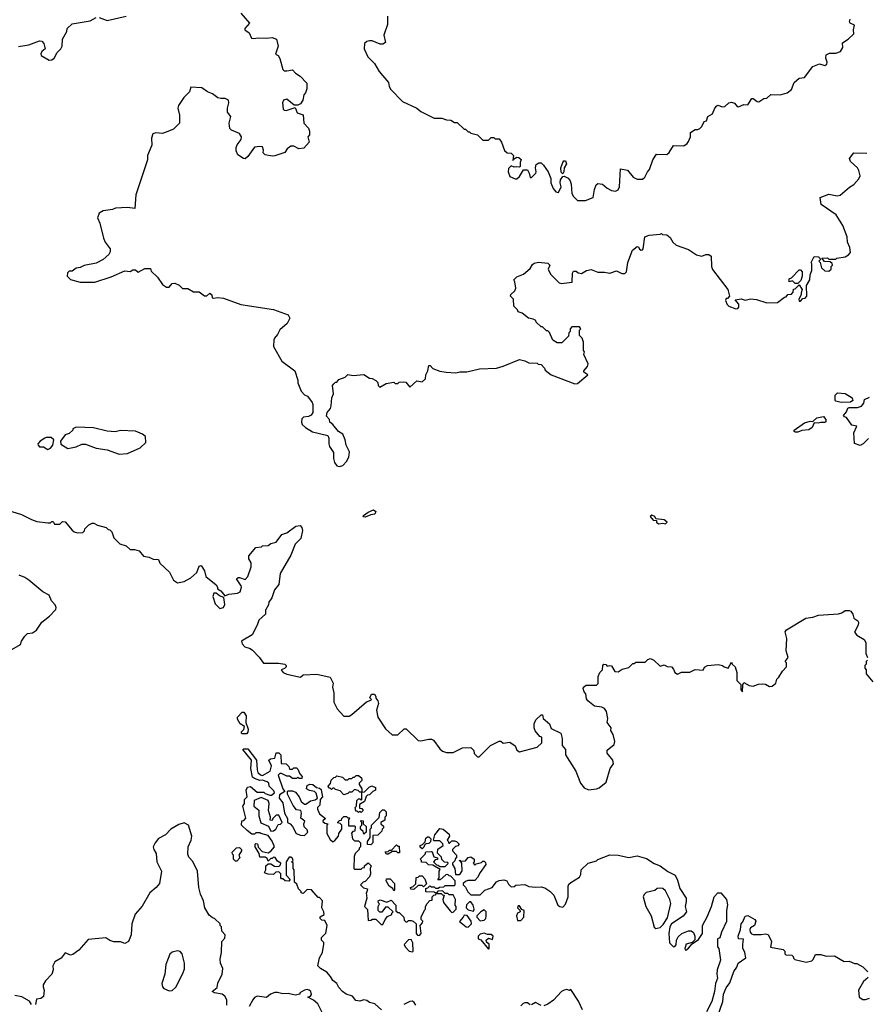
# Model space of a CAD drawing. Extents: x 2348354 to 2479840, y 460476 to 613653.
# Tile 38 of 256: x 2402138 to 2408401, y 493311 to 500590. Entities that reach past the tile are written whole.
import ezdxf

# ---------------------------------------------------------------- set-up
doc = ezdxf.new("R2010")
doc.units = 0

msp = doc.modelspace()

# ---------------------------------------------------------------- linework, layer by layer
at = {"layer": '0CON05XD'}
for points in [[(2403775, 500637.5), (2403837.5, 500565), (2403803.9, 500526.1), (2403802.5, 500515), (2403835, 500492.5), (2403853.9, 500453.9), (2403865, 500450), (2403905, 500456.2), (2403965, 500452.5), (2404005, 500457.5), (2404037.5, 500445), (2404050, 500395), (2404030, 500335), (2404050, 500325), (2404063.6, 500303.6), (2404085, 500222.5), (2404095, 500212.5), (2404115, 500212.5), (2404155, 500220), (2404177.5, 500195), (2404213, 500173), (2404261.7, 500121.7), (2404261.7, 500078.3), (2404251.7, 500048.3), (2404240, 500035), (2404232.5, 499995), (2404215, 499967.5), (2404195, 499957.5), (2404168.3, 499958.3), (2404115, 500003.3), (2404090, 499995), (2404082.5, 499975), (2404088.3, 499928.3), (2404095, 499920), (2404108.3, 499918.3), (2404175, 499940), (2404190.7, 499900.7), (2404236.1, 499886.1), (2404240, 499825), (2404275, 499787.5), (2404282.5, 499765), (2404281.7, 499738.3), (2404270, 499725), (2404280, 499685), (2404239.5, 499640.5), (2404204.1, 499634.1), (2404165, 499656.2), (2404145, 499656.2), (2404117.5, 499635), (2404100.7, 499609.3), (2404025, 499582.5), (2404005, 499580), (2403955, 499590), (2403940, 499605), (2403942.5, 499625), (2403935, 499650), (2403915, 499652.5), (2403875, 499647.5), (2403825, 499577.5), (2403805, 499562.5), (2403793, 499563), (2403751.7, 499591.7), (2403739.7, 499619.7), (2403738.6, 499645), (2403746, 499665), (2403776.2, 499705), (2403778.8, 499725), (2403765, 499747.5), (2403705, 499772.5), (2403693.3, 499785), (2403688.8, 499825), (2403698.8, 499875), (2403676.4, 499906.4), (2403676.4, 499936.4), (2403686, 499975), (2403683.3, 499995), (2403658.3, 500008.3), (2403625, 500006.7), (2403602.7, 500012.7), (2403565, 500041.2), (2403527.7, 500057.7), (2403485, 500086.2), (2403405, 500090), (2403393.6, 500056.4), (2403352.5, 500015), (2403312.5, 499955), (2403307.5, 499935), (2403320, 499885), (2403320, 499825), (2403275, 499780), (2403235, 499762.5), (2403195, 499747.5), (2403145, 499752.5), (2403123, 499747), (2403113.3, 499715), (2403116.4, 499663.6), (2403083.3, 499585), (2403082.5, 499555), (2402997.5, 499295), (2402990, 499195), (2402935, 499202.5), (2402847, 499197), (2402825, 499187.5), (2402755, 499176.7), (2402725, 499160), (2402713.3, 499125), (2402731.2, 499085), (2402758.8, 498975), (2402770, 498945), (2402807.5, 498895), (2402807.5, 498875), (2402796.7, 498855), (2402755, 498816.7), (2402705, 498791.2), (2402615, 498774), (2402585, 498758.8), (2402555, 498753.3), (2402525, 498730), (2402505, 498730), (2402491.7, 498718.3), (2402490, 498695), (2402515, 498670), (2402585, 498648.8), (2402695, 498648.8), (2402815, 498688), (2402915, 498732.5), (2402955, 498727.5), (2402975, 498740), (2402995, 498740), (2403015, 498722.5), (2403065, 498750), (2403105, 498750), (2403111.7, 498731.7), (2403156.4, 498686.4), (2403193.6, 498633.6), (2403223.6, 498613.6), (2403245, 498612.5), (2403265, 498640), (2403285, 498643.3), (2403318.3, 498628.3), (2403343, 498603), (2403381.7, 498601.7), (2403425, 498577.5), (2403465, 498577.5), (2403505, 498547.5), (2403521.7, 498548.3), (2403545, 498567.5), (2403560, 498555), (2403562.5, 498535), (2403570.7, 498530.7), (2403605, 498537.5), (2403645, 498532.5), (2403773.6, 498483.6), (2404015, 498446.7), (2404125, 498407.5), (2404137, 498383), (2404117.5, 498345), (2404062.3, 498297.7), (2404046.1, 498263.9), (2404022.5, 498235), (2404017, 498223), (2404016.7, 498175), (2404077.5, 498065), (2404172.5, 497995), (2404196.4, 497926.4), (2404196.7, 497905), (2404220, 497845), (2404245, 497817.5), (2404266, 497806), (2404300.7, 497760.7), (2404306.7, 497745), (2404307.5, 497685), (2404295, 497667.5), (2404275, 497657.5), (2404238.3, 497651.7), (2404225, 497640), (2404222.5, 497615), (2404228.3, 497598.3), (2404252.5, 497575), (2404305, 497543.3), (2404416.7, 497515), (2404426.1, 497496.1), (2404423.8, 497455), (2404428.8, 497435), (2404459.3, 497389.3), (2404458.8, 497345), (2404466.1, 497316.1), (2404485, 497292.5), (2404505, 497287.5), (2404527.5, 497295), (2404556.1, 497323.9), (2404572.5, 497355), (2404577.5, 497395), (2404552.5, 497445), (2404546.7, 497485), (2404527.5, 497525), (2404497.5, 497545), (2404455, 497597.5), (2404433.6, 497613.6), (2404430, 497635), (2404408.3, 497658.3), (2404412.5, 497685), (2404437.5, 497715), (2404442.5, 497735), (2404447.5, 497795), (2404460, 497825), (2404453.3, 497885), (2404461.7, 497898.3), (2404475, 497910), (2404485, 497910), (2404500, 497930), (2404545, 497947.5), (2404565, 497967.5), (2404605, 497960), (2404685, 497967.5), (2404725, 497940), (2404745, 497937.5), (2404773, 497923), (2404787, 497907), (2404790, 497885), (2404803, 497873), (2404848.3, 497901.7), (2404905, 497910), (2404915, 497900), (2404935, 497900), (2404945, 497910), (2404975, 497912.5), (2404995, 497910), (2405025, 497872.5), (2405075, 497920), (2405115, 497912.5), (2405140, 497935), (2405143.3, 497965), (2405157.5, 497995), (2405165, 498032.5), (2405175, 498032.5), (2405195, 498012.5), (2405245, 497991.4), (2405293.6, 497983.6)], [(2402128.3, 500391.7), (2402205, 500403.3), (2402285, 500432.5), (2402301.7, 500431.7), (2402317.5, 500415), (2402327.5, 500375), (2402302.5, 500355), (2402293.3, 500336.7), (2402297.5, 500325), (2402355, 500291.2), (2402375, 500293.8), (2402393.3, 500305), (2402415, 500347.5), (2402442.5, 500375), (2402452.5, 500395), (2402453.6, 500446.4), (2402487, 500503), (2402490, 500525), (2402525, 500560), (2402659.3, 500580.7), (2402705, 500606.7)], [(2402726.4, 500606.4), (2402785, 500583.3), (2402925, 500616.7)], [(2404858.8, 500615), (2404858.8, 500555), (2404832, 500475), (2404845, 500422.5), (2404825, 500410), (2404805, 500410), (2404745, 500432.5), (2404725, 500432.5), (2404705, 500430), (2404690, 500415), (2404687.5, 500375), (2404712.5, 500315), (2404762.5, 500265), (2404797, 500207), (2404867.5, 500125), (2404872.5, 500095), (2404883.6, 500073.6), (2404970, 499985), (2405077, 499937), (2405105, 499912.5), (2405205, 499862.5), (2405261.7, 499861.7), (2405295, 499850), (2405327, 499847), (2405355, 499830), (2405375, 499830), (2405425, 499780), (2405435, 499780), (2405455, 499760), (2405465, 499760), (2405475, 499750), (2405525, 499740), (2405565, 499700), (2405605, 499700), (2405625, 499720), (2405645, 499720), (2405655, 499710), (2405685, 499710), (2405702.5, 499685), (2405725, 499622.5), (2405745, 499606.7), (2405775, 499602.5), (2405790, 499585), (2405785, 499550), (2405790, 499560), (2405815, 499572.5), (2405831.7, 499571.7), (2405847, 499557), (2405840, 499535), (2405840, 499505), (2405835, 499500), (2405815, 499502.5), (2405795, 499500), (2405775, 499510), (2405755, 499490), (2405752.5, 499465), (2405765, 499430), (2405803, 499413), (2405817, 499413), (2405835, 499430), (2405865, 499480), (2405895, 499480), (2405907.5, 499455), (2405913.3, 499423.3), (2405925, 499422.5), (2405956.7, 499455), (2405960, 499465), (2405953.3, 499495), (2405959.3, 499520.7), (2405977.7, 499532.3), (2405995, 499531.2), (2406013.8, 499515), (2406046.7, 499465), (2406066.7, 499415), (2406066.7, 499385), (2406085, 499342.5), (2406105, 499317.5), (2406125, 499312.5), (2406142.9, 499355), (2406135.8, 499385), (2406138, 499405), (2406155, 499430), (2406165, 499433.3), (2406195, 499417.5), (2406210, 499400), (2406218.1, 499375), (2406223.1, 499305), (2406235, 499284), (2406265, 499253.3), (2406325, 499252.5), (2406380, 499275), (2406390, 499335), (2406401.7, 499368.3), (2406415, 499380), (2406450, 499375), (2406483.9, 499343.9), (2406515, 499326.7), (2406545, 499323.3), (2406565, 499332.5), (2406576.2, 499355), (2406581.7, 499488.3), (2406635, 499477.5), (2406677.5, 499425), (2406705, 499410), (2406745, 499410), (2406762.5, 499425), (2406782.5, 499465), (2406798.3, 499481.7), (2406822.5, 499555), (2406850, 499595), (2406925, 499592.5), (2406943, 499607), (2406975, 499660), (2407051.7, 499658.3), (2407076.4, 499673.6), (2407085, 499690), (2407100, 499725), (2407100, 499755), (2407135, 499777.5), (2407155, 499777.5), (2407170, 499785), (2407185, 499800), (2407201.7, 499838.3), (2407218.3, 499841.7), (2407230, 499875), (2407262.5, 499895), (2407280, 499935), (2407295, 499952.5), (2407305, 499957.5), (2407335, 499946.7), (2407355, 499947.5), (2407383.9, 499976.1), (2407405, 499981.2), (2407425, 499973.3), (2407445, 499947.5), (2407455, 499946.7), (2407495, 499963.3), (2407525, 499960), (2407555, 500006.2), (2407565, 500006.2), (2407594.3, 499984.3), (2407605, 499983.8), (2407642.3, 500007.7), (2407665, 500010), (2407695, 500037.5), (2407765, 500033.8), (2407815, 500050), (2407847.5, 500075), (2407867.5, 500125), (2407905, 500157.5), (2407945, 500162.5), (2408006.2, 500243.8), (2408055, 500262.5), (2408095, 500252.5), (2408108.3, 500261.7), (2408112.5, 500275), (2408102.5, 500305), (2408105, 500330), (2408128.3, 500341.7), (2408175, 500342.5), (2408210, 500355), (2408227.5, 500385), (2408225, 500420), (2408267.5, 500445), (2408310, 500485), (2408307.5, 500515), (2408315, 500550), (2408282.5, 500565), (2408276.7, 500575), (2408281.2, 500595)], [(2405293.6, 497983.6), (2405365, 497980.5), (2405395, 497987.5), (2405445, 497985.6), (2405540.5, 498009.5), (2405665.8, 498014.2), (2405715, 498027.5), (2405835, 498077.5), (2405875, 498067.5), (2405905, 498052.5), (2405965, 498050), (2405973, 498043), (2405995, 498040), (2406020, 498015), (2406025, 498000), (2406070, 497965), (2406245, 497897.5), (2406265, 497900), (2406340, 497965), (2406312.5, 497985), (2406312.5, 497995), (2406337.5, 498025), (2406342.5, 498045), (2406312.5, 498115), (2406317.5, 498135), (2406310, 498145), (2406310, 498205), (2406300, 498235), (2406280, 498255), (2406280, 498295), (2406290, 498305), (2406278.3, 498318.3), (2406221.7, 498318.3), (2406210, 498305), (2406210, 498285), (2406200, 498275), (2406198.3, 498251.7), (2406148.3, 498201.7), (2406115, 498200), (2406081.7, 498221.7), (2406058.3, 498278.3), (2406045, 498290), (2406035, 498290), (2406005, 498320), (2405995, 498320), (2405960, 498355), (2405956.4, 498366.4), (2405937, 498377), (2405903, 498383), (2405855, 498420), (2405825, 498430), (2405820, 498445), (2405793, 498473), (2405790, 498525), (2405770, 498545), (2405771.7, 498558.3), (2405800, 498585), (2405807.5, 498605), (2405801.7, 498651.7), (2405793, 498667), (2405815, 498690), (2405865, 498710), (2405915, 498750), (2405930.7, 498779.3), (2405945, 498790), (2405975, 498796.7), (2406045, 498790), (2406060, 498775), (2406047.5, 498745), (2406065, 498710), (2406130, 498645), (2406145, 498640), (2406225, 498650), (2406227.5, 498715), (2406235, 498730), (2406255, 498730), (2406268.3, 498718.3), (2406295, 498712.5), (2406330, 498735), (2406365, 498742.5), (2406415, 498722.5), (2406465, 498723.3), (2406505, 498716.7), (2406553, 498733), (2406593.6, 498713.6), (2406615, 498713.3), (2406627.5, 498725), (2406636, 498795), (2406672.5, 498885), (2406705, 498912.5), (2406715, 498910), (2406723.6, 498893.6), (2406735, 498886.7), (2406745, 498887.5), (2406750, 498895), (2406762.5, 498985), (2406795, 498996.7), (2406876.7, 499003.3), (2406885, 499010), (2406893, 499003), (2406925, 499000), (2406949.3, 498979.3), (2406970, 498945), (2406995, 498922.5), (2407085, 498890), (2407145, 498852.5), (2407185, 498842.5), (2407215, 498853.3), (2407235, 498853.3), (2407252.5, 498842.5), (2407256.4, 498766.4), (2407263.9, 498743.9), (2407377.5, 498595), (2407390, 498545), (2407375, 498530), (2407365, 498530), (2407360, 498515), (2407372.5, 498485), (2407385, 498472.5), (2407435, 498453.3), (2407450, 498455), (2407457.5, 498465), (2407457, 498487), (2407431.7, 498518.3), (2407475, 498527.5), (2407505, 498517.5), (2407545, 498527.5), (2407588.3, 498521.7), (2407665, 498497.5), (2407745, 498500), (2407795, 498540), (2407808.3, 498541.7), (2407821.7, 498558.3), (2407848.3, 498561.7), (2407860, 498575), (2407861.7, 498598.3), (2407875, 498600), (2407905, 498630), (2407927.5, 498595), (2407918.3, 498571.7), (2407920, 498555), (2407902.5, 498525), (2407905, 498510), (2407915, 498510), (2407931.7, 498528.3), (2407948.3, 498531.7), (2407960, 498545), (2407957.5, 498625), (2407982.3, 498667.7), (2407986, 498705), (2407997.5, 498735), (2407997.5, 498785), (2407992.5, 498795), (2408015, 498840), (2408047, 498837), (2408058.3, 498828.3), (2408060, 498815), (2408050, 498805), (2408060, 498795), (2408070, 498755), (2408095, 498732.5), (2408125, 498730), (2408140, 498745), (2408140, 498765), (2408150, 498775), (2408148.3, 498788.3), (2408135, 498800), (2408091.7, 498801.7), (2408071.7, 498828.3), (2408115, 498830), (2408125, 498820), (2408175, 498820), (2408183, 498827), (2408245, 498837.5), (2408269.3, 498850.7), (2408285, 498870), (2408280, 498905), (2408262.5, 498945), (2408260, 498985), (2408227.7, 499067.7), (2408177.7, 499147.7), (2408067.5, 499225), (2408060, 499275), (2408125, 499300), (2408185, 499288.6), (2408207.9, 499292.1), (2408277.7, 499352.3), (2408309.5, 499370.5), (2408345, 499412.5), (2408356.2, 499435), (2408345.9, 499475.9), (2408335.8, 499495.8), (2408285, 499542.5), (2408277.5, 499565), (2408310, 499605), (2408405, 499603.3)], [(2406155, 499450), (2406142.9, 499462.9), (2406142.5, 499495), (2406156.7, 499535), (2406164.3, 499545.7), (2406175, 499545.8), (2406183.8, 499525), (2406166, 499495), (2406163.3, 499465), (2406155, 499450)], [(2407895, 498640), (2407875, 498640), (2407855, 498660), (2407831.7, 498651.7), (2407830, 498675), (2407848.3, 498681.7), (2407905, 498740), (2407915, 498740), (2407927.5, 498725), (2407926.4, 498693.6), (2407917, 498663), (2407895, 498640)], [(2408215, 497761.2), (2408175, 497770), (2408170, 497775), (2408170, 497815), (2408188.3, 497831.7), (2408245, 497827.5), (2408297.5, 497795), (2408302.5, 497775), (2408285, 497763.3), (2408215, 497761.2)], [(2408417.5, 497495), (2408377.5, 497455), (2408355, 497442.5), (2408315, 497457.5), (2408310, 497535), (2408330, 497585), (2408293.6, 497593.6), (2408255, 497650), (2408240, 497655), (2408232.5, 497665), (2408255, 497690), (2408265, 497717.5), (2408275, 497722.5), (2408336.1, 497723.9), (2408366.1, 497733.9), (2408382.5, 497755), (2408387, 497783), (2408425, 497800)], [(2407875, 497540), (2407867.5, 497545), (2407867.5, 497555), (2407945, 497608.6), (2407985, 497622), (2408005, 497620), (2408035, 497646.2), (2408085, 497656.7), (2408102.5, 497635), (2408101.7, 497618.3), (2408095, 497612.5), (2408065, 497613.3), (2408045, 497606.7), (2408015, 497610), (2408000, 497575), (2407975, 497557.5), (2407925, 497552), (2407895, 497541.2), (2407875, 497540)], [(2402875, 497377.5), (2402935, 497382.5), (2403030, 497425), (2403070, 497465), (2403068.3, 497508.3), (2403047, 497527), (2402995, 497547.5), (2402885, 497552.5), (2402843.3, 497543.3), (2402785, 497547.5), (2402685, 497572.5), (2402555, 497577.5), (2402530, 497565), (2402530, 497555), (2402505, 497530), (2402475, 497520), (2402440, 497475), (2402441.7, 497451.7), (2402495, 497420), (2402555, 497432.5), (2402598.3, 497451.7), (2402625, 497452.5), (2402703, 497423), (2402785, 497410), (2402875, 497377.5)], [(2402345, 497413.3), (2402365, 497422.5), (2402382.5, 497445), (2402390, 497485), (2402371.7, 497501.7), (2402335, 497502.5), (2402323, 497497), (2402290, 497475), (2402273.3, 497455), (2402273.9, 497443.9), (2402285, 497432.5), (2402315, 497433.3), (2402345, 497413.3)], [(2402078.8, 496955), (2402152.6, 496932.6), (2402225, 496894.2), (2402265, 496880), (2402345, 496870), (2402365, 496870), (2402375, 496880), (2402385, 496880), (2402395, 496860), (2402435, 496860), (2402455, 496880), (2402475, 496877.5), (2402525, 496817.5), (2402540, 496805), (2402565, 496797.5), (2402605, 496800), (2402618.3, 496811.7), (2402620, 496825), (2402650, 496855), (2402673, 496867), (2402687, 496867), (2402713, 496853), (2402777, 496837), (2402791.7, 496821.7), (2402805, 496820), (2402820, 496805), (2402835, 496760), (2402880, 496715), (2402925, 496700), (2402955, 496673.8), (2402986.4, 496673.6), (2403022.5, 496662.5), (2403055, 496623.8), (2403097, 496617), (2403125, 496602.5), (2403165, 496600), (2403175, 496572.5), (2403246.7, 496505), (2403275, 496447.5), (2403305, 496427.5), (2403355, 496437.5), (2403405, 496463.3), (2403447.3, 496502.7), (2403465, 496550), (2403480, 496555), (2403506.2, 496515), (2403514.2, 496474.2), (2403591.7, 496411.7), (2403602.5, 496395), (2403602.5, 496382.5), (2403625, 496367.5), (2403655, 496330), (2403685, 496343.3), (2403748.3, 496351.7), (2403768.8, 496361.2), (2403780, 496395), (2403777.5, 496405), (2403743, 496457), (2403753.3, 496466.7), (2403763, 496467), (2403805, 496452.5), (2403826.7, 496475), (2403850, 496545), (2403850, 496575), (2403832.5, 496605), (2403833.6, 496626.4), (2403885, 496687.5), (2403927, 496693), (2403935, 496700), (2403975, 496702.5), (2403995, 496716.7), (2404035, 496726.7), (2404077.5, 496785), (2404115, 496796.7), (2404180, 496845), (2404211.7, 496851.7), (2404226.2, 496836.2), (2404231.2, 496815), (2404218.8, 496755), (2404176.4, 496713.6), (2404145, 496632.5), (2404065.8, 496495), (2404054.2, 496415), (2404022.9, 496375), (2404004, 496315), (2403980, 496285), (2403977.5, 496265), (2403957.5, 496225), (2403957.5, 496195), (2403908.3, 496151.7), (2403895, 496113.3), (2403856.8, 496043.2), (2403780, 495995), (2403783.8, 495975), (2403803.1, 495953.1), (2403842, 495942), (2403859.5, 495929.5), (2403908.6, 495878.6), (2403942.3, 495832.3), (2404053, 495833), (2404100, 495825), (2404110, 495815), (2404110, 495805), (2404097, 495793), (2404072.5, 495785), (2404087.5, 495765), (2404115, 495751.2), (2404215, 495730), (2404235, 495747.5), (2404335, 495752.5), (2404435, 495730), (2404457.5, 495685), (2404452.5, 495655), (2404462.5, 495615), (2404462.5, 495545), (2404487.5, 495495), (2404535, 495442.5), (2404575, 495442.5), (2404595, 495452.5), (2404703.6, 495546.4), (2404735, 495560), (2404740, 495565), (2404727.5, 495577.5), (2404740, 495605), (2404762.5, 495605), (2404773, 495587), (2404773.3, 495573.3), (2404787.5, 495555), (2404792.5, 495535), (2404777.5, 495485), (2404786.7, 495435), (2404845, 495347.5), (2404893.9, 495303.9), (2404935, 495302.5), (2404981.7, 495348.3), (2404997, 495347), (2405085, 495262.5), (2405105, 495260), (2405165, 495272.5), (2405185, 495272.5), (2405200, 495265), (2405245, 495200), (2405265, 495182.5), (2405295, 495172.5), (2405345, 495172.5), (2405413, 495207), (2405475, 495210), (2405498.3, 495188.3), (2405500, 495165), (2405525, 495140), (2405538.3, 495141.7), (2405620, 495225), (2405685, 495257.5), (2405697, 495257), (2405715, 495242.5), (2405765, 495250), (2405803, 495223), (2405815, 495190), (2405835, 495177.5), (2405967, 495213), (2406000, 495245), (2406000, 495285), (2405985, 495290), (2405951.7, 495331.7), (2405943.3, 495355), (2405943.3, 495385), (2405957.5, 495415), (2405995, 495450), (2406005, 495450), (2406010, 495425), (2406057.5, 495385), (2406070.7, 495350.7), (2406142.5, 495315), (2406150, 495275), (2406150, 495225), (2406176.7, 495195), (2406176.7, 495155), (2406253.3, 495035), (2406263.8, 495003.8)], [(2404695, 496913.3), (2404680, 496915), (2404682.5, 496925), (2404715, 496950), (2404755, 496965.7), (2404773.8, 496955), (2404765.7, 496934.3), (2404735, 496930), (2404695, 496913.3)], [(2406863, 496863), (2406895, 496867.5), (2406915, 496863.3), (2406927.5, 496875), (2406905, 496892.5), (2406845, 496900), (2406836.4, 496916.4), (2406815, 496927.5), (2406803, 496917), (2406825, 496890), (2406848.3, 496888.3), (2406850, 496875), (2406863, 496863)], [(2402080, 495935), (2402145, 495970), (2402152.5, 495995), (2402175, 496032.5), (2402195, 496052.5), (2402231.7, 496058.3), (2402263, 496077), (2402302.5, 496135), (2402359.3, 496180.7), (2402405, 496230), (2402407.5, 496245), (2402400, 496265), (2402373.9, 496293.9), (2402356.7, 496335), (2402309.3, 496359.3), (2402205, 496446.7), (2402176.1, 496466.1), (2402135, 496482.5)], [(2403618.3, 496238.3), (2403645, 496243.8), (2403656.4, 496266.4), (2403648.3, 496318.3), (2403615, 496330), (2403591.7, 496351.7), (2403575, 496350), (2403567.5, 496325), (2403585, 496272.5), (2403618.3, 496238.3)], [(2406263.8, 495003.8), (2406287.5, 494945), (2406315, 494912.5), (2406345, 494897.5), (2406405, 494903.3), (2406425, 494912.5), (2406476.1, 494953.9), (2406506.4, 495053.6), (2406531.7, 495088.3), (2406527, 495117), (2406483, 495167), (2406485, 495190), (2406535, 495232.5), (2406541.2, 495255), (2406528, 495305), (2406512, 495335), (2406513.3, 495355), (2406483.6, 495393.6), (2406488, 495425), (2406480, 495475), (2406465, 495497.5), (2406445, 495506.7), (2406390, 495515), (2406340, 495555), (2406331.7, 495568.3), (2406327, 495607), (2406315, 495620), (2406307.5, 495645), (2406310, 495655), (2406328.3, 495671.7), (2406405, 495670), (2406418.3, 495681.7), (2406417.5, 495735), (2406430, 495765), (2406450, 495785), (2406452.5, 495815), (2406460, 495825), (2406475, 495822.5), (2406485, 495810), (2406505, 495816.7), (2406515, 495812.5), (2406541.7, 495771.7), (2406565, 495770), (2406595, 495790), (2406645, 495800), (2406675, 495830), (2406685, 495830), (2406695, 495840), (2406765, 495840), (2406785, 495860), (2406805, 495867.5), (2406830, 495855), (2406875, 495810), (2406905, 495820), (2406928.3, 495808.3), (2406960, 495805), (2406975, 495790), (2406983.6, 495763.6), (2407005, 495752.5), (2407035, 495766.7), (2407095, 495767.5), (2407135, 495787.5), (2407195, 495782.5), (2407205, 495802.5), (2407227, 495817), (2407305, 495823.3), (2407337, 495817), (2407350, 495805), (2407380, 495795), (2407405, 495840), (2407410, 495825), (2407431.2, 495805), (2407443.8, 495765), (2407443.3, 495705), (2407472.5, 495675), (2407472.5, 495635), (2407485, 495620), (2407487, 495673), (2407495, 495690), (2407535, 495667.5), (2407565, 495662.5), (2407603, 495677), (2407635, 495680), (2407655, 495677.5), (2407685, 495660), (2407705, 495662.5), (2407732.5, 495685), (2407740, 495715), (2407755, 495730), (2407780, 495775), (2407810, 495805), (2407810, 495835), (2407800, 495845), (2407822.5, 495875), (2407807.5, 495925), (2407812.5, 496015), (2407800, 496065), (2407810.7, 496079.3), (2407953.6, 496166.4), (2408005, 496173.3), (2408047, 496187), (2408195, 496197.5), (2408220, 496205), (2408245, 496222.5), (2408275, 496222.5), (2408286.4, 496216.4), (2408302.5, 496195), (2408310, 496165), (2408337.5, 496145), (2408342.5, 496135), (2408340, 496115), (2408313, 496063), (2408330.7, 496040.7), (2408385, 496007.5), (2408397.5, 495985), (2408397.5, 495905), (2408410, 495875)], [(2408410, 495855), (2408400, 495845), (2408400, 495825), (2408390, 495815), (2408390, 495795), (2408400, 495785), (2408400, 495755), (2408450, 495695)], [(2403815, 495310), (2403785, 495310), (2403780, 495315), (2403780, 495325), (2403797, 495343), (2403800, 495365), (2403770, 495385), (2403748.3, 495418.3), (2403750, 495435), (2403785, 495470), (2403795, 495470), (2403812.5, 495445), (2403810, 495395), (2403827.5, 495345), (2403827, 495323), (2403815, 495310)], [(2403847.5, 495055), (2403853.3, 495115), (2403790, 495195), (2403795, 495200), (2403825, 495200), (2403890, 495115), (2403893.6, 495043.6), (2403900, 495025), (2403918.3, 495008.3), (2403935, 495002.5), (2403990, 495035), (2404000, 495075), (2403980, 495115), (2403993, 495127), (2404025, 495130), (2404035, 495170), (2404055, 495170), (2404070, 495155), (2404071.7, 495091.7), (2404108.3, 495088.3), (2404128.3, 495068.3), (2404135, 495050), (2404155, 495050), (2404165, 495060), (2404185, 495060), (2404195, 495050), (2404210, 495015), (2404227.5, 494995), (2404225, 494980), (2404205, 494980), (2404195, 494990), (2404185, 494980), (2404155, 494980), (2404135, 494997.5), (2404115, 494997.5), (2404075, 495017.5), (2404063, 495017), (2404050, 495005), (2404084.1, 494904.1), (2404100, 494885), (2404060, 494860), (2404057.5, 494835), (2404085, 494800), (2404097.5, 494725), (2404120, 494685), (2404120, 494655), (2404140, 494645), (2404156.1, 494626.1), (2404182.5, 494575), (2404215, 494562.5), (2404245, 494560), (2404270, 494585), (2404265, 494600), (2404243, 494623), (2404240, 494645), (2404247.5, 494665), (2404218.3, 494688.3), (2404222.5, 494725), (2404217.5, 494745), (2404185, 494750), (2404161.7, 494781.7), (2404120, 494865), (2404120, 494885), (2404125, 494890), (2404155, 494890), (2404178.3, 494878.3), (2404206.1, 494846.1), (2404220.7, 494810.7), (2404245, 494790), (2404255, 494790), (2404290, 494815), (2404325, 494822.5), (2404340, 494835), (2404331.7, 494871.7), (2404320, 494885), (2404283, 494893), (2404260, 494905), (2404265, 494930), (2404285, 494937.5), (2404306.2, 494936.2), (2404333, 494913), (2404355, 494910), (2404368.3, 494898.3), (2404371.7, 494881.7), (2404377.5, 494845), (2404360, 494825), (2404357.5, 494782.5), (2404340, 494765), (2404340, 494755), (2404355, 494720), (2404400, 494685), (2404381.7, 494668.3), (2404381.7, 494661.7), (2404395, 494650), (2404420, 494645), (2404410, 494635), (2404410, 494575), (2404435, 494530), (2404455, 494512.5), (2404468.3, 494521.7), (2404497, 494553), (2404500, 494575), (2404520, 494605), (2404520, 494635), (2404508.3, 494648.3), (2404491.7, 494651.7), (2404491.7, 494658.3), (2404505, 494670), (2404518.3, 494671.7), (2404520, 494685), (2404535, 494700), (2404555, 494700), (2404565, 494690), (2404575, 494690), (2404580, 494685), (2404570, 494675), (2404571.7, 494631.7), (2404615, 494630), (2404620, 494625), (2404618.3, 494591.7), (2404601.7, 494588.3), (2404592.5, 494577.5), (2404600, 494535), (2404615, 494520), (2404645, 494520), (2404660, 494505), (2404660, 494475), (2404650, 494465), (2404650, 494455), (2404620, 494425), (2404612.5, 494405), (2404610, 494315), (2404615, 494310), (2404665, 494310), (2404675, 494320), (2404688.3, 494321.7), (2404690, 494335), (2404715, 494357.5), (2404737.5, 494335), (2404730, 494315), (2404733, 494277), (2404726.1, 494253.9), (2404695, 494220), (2404680, 494215), (2404660, 494195), (2404681.7, 494171.7), (2404710, 494165), (2404707, 494143), (2404700, 494135), (2404706.7, 494095), (2404690, 494035), (2404711.7, 494011.7), (2404715, 493930), (2404735, 493932.5), (2404748.3, 493941.7), (2404771.7, 493941.7), (2404811.7, 493901.7), (2404825, 493900), (2404840.7, 493939.3), (2404860, 493960), (2404890, 493975), (2404890, 493985), (2404900, 493995), (2404865, 494030), (2404845, 494030), (2404818.3, 493991.7), (2404801.7, 493991.7), (2404790, 494005), (2404790, 494035), (2404800, 494055), (2404791.7, 494061.7), (2404790, 494075), (2404805, 494082.5), (2404855, 494067.5), (2404885, 494080), (2404920, 494045), (2404921.7, 494001.7), (2404935, 493990), (2404945, 493990), (2404980, 493955), (2404983, 493933), (2404995, 493920), (2405005, 493920), (2405015, 493930), (2405035, 493930), (2405050, 493925), (2405070, 493905), (2405070, 493835), (2405081.7, 493821.7), (2405095, 493820), (2405107.5, 493835), (2405100, 493895), (2405117, 493913), (2405120, 493925), (2405108.3, 493938.3), (2405107.5, 493955), (2405131.7, 494008.3), (2405140, 494015), (2405140, 494035), (2405153, 494057), (2405171.7, 494078.3), (2405188.3, 494081.7), (2405190, 494105), (2405201.7, 494118.3), (2405215, 494120), (2405220, 494130), (2405205, 494140), (2405141.7, 494141.7), (2405141.7, 494168.3), (2405158.3, 494171.7), (2405171.7, 494188.3), (2405185, 494180), (2405205, 494180), (2405215, 494170), (2405235, 494170), (2405243, 494177), (2405275, 494180), (2405285, 494190), (2405355, 494190), (2405360, 494195), (2405360, 494225), (2405328.3, 494258.3), (2405315, 494260), (2405305, 494270), (2405291.7, 494268.3), (2405248.3, 494231.7), (2405231.7, 494231.7), (2405240, 494245), (2405240, 494295), (2405248.3, 494308.3), (2405195, 494340), (2405163, 494343), (2405145, 494360), (2405111.7, 494361.7), (2405110, 494375), (2405100, 494385), (2405138.3, 494421.7), (2405141.7, 494438.3), (2405181.7, 494441.7), (2405188.3, 494438.3), (2405201.7, 494401.7), (2405230, 494395), (2405228.3, 494381.7), (2405211.7, 494378.3), (2405200, 494365), (2405221.7, 494341.7), (2405235, 494340), (2405245, 494330), (2405285, 494330), (2405308.3, 494351.7), (2405305, 494360), (2405281.7, 494361.7), (2405261.7, 494381.7), (2405258.3, 494398.3), (2405228.3, 494428.3), (2405231.7, 494458.3), (2405270, 494485), (2405268.3, 494498.3), (2405245, 494520), (2405205, 494520), (2405200, 494525), (2405210, 494565), (2405245, 494610), (2405270, 494605), (2405315, 494570), (2405317, 494553), (2405300, 494525), (2405308.3, 494518.3), (2405311.7, 494501.7), (2405318.3, 494501.7), (2405335, 494520), (2405355, 494520), (2405370, 494515), (2405390, 494495), (2405378.3, 494481.7), (2405361.7, 494478.3), (2405340, 494455), (2405340, 494445), (2405370, 494415), (2405370, 494395), (2405361.7, 494388.3), (2405358.3, 494371.7), (2405340, 494355), (2405340, 494345), (2405357.5, 494315), (2405361.7, 494271.7), (2405395, 494270), (2405411.7, 494298.3), (2405410, 494355), (2405400, 494370), (2405391.7, 494371.7), (2405395, 494380), (2405400, 494370), (2405435, 494372.5), (2405455, 494397.5), (2405475, 494402.5), (2405500, 494385), (2405500, 494365), (2405492.5, 494355), (2405505, 494340), (2405515, 494350), (2405555, 494360), (2405565, 494370), (2405575, 494370), (2405585, 494360), (2405586.7, 494345), (2405543.9, 494286.1), (2405525, 494247.5), (2405505, 494227.5), (2405453, 494227), (2405435, 494220), (2405420, 494205), (2405420, 494195), (2405437, 494177), (2405453, 494143), (2405475, 494120), (2405545, 494120), (2405580, 494155), (2405632.5, 494175), (2405665, 494216.7), (2405685, 494226.7), (2405720.7, 494230.7), (2405743, 494223), (2405755, 494200), (2405775, 494180), (2405797, 494183), (2405808.3, 494191.7), (2405875, 494196.2), (2405905, 494181.2), (2405955, 494176), (2405995, 494180), (2406021.9, 494171.9), (2406058.7, 494148.7), (2406088.8, 494118.8), (2406118.8, 494045), (2406135, 494033.8), (2406155, 494030), (2406175, 494052.5), (2406196, 494105), (2406196.7, 494185), (2406201.7, 494198.3), (2406215, 494212.5), (2406279.3, 494250.7), (2406289.3, 494270.7), (2406292.5, 494305), (2406342.5, 494355), (2406405, 494372.5), (2406415, 494382.5), (2406503.9, 494416.1), (2406565, 494413.8), (2406645, 494396.7), (2406705, 494408.8), (2406775, 494390), (2406831.7, 494351.7), (2406876.1, 494336.1), (2406932.5, 494292.5), (2406986.1, 494266.1), (2407005, 494230), (2407021.7, 494168.3), (2407068, 494095), (2407069.5, 494070.5), (2407060, 494035), (2407070, 493995), (2407047.3, 493962.7), (2406958.8, 493905), (2406948.8, 493885), (2406940, 493835), (2406944.2, 493765), (2406975, 493736.7), (2406985, 493737.5), (2406995, 493750), (2406996.7, 493785), (2407010.5, 493809.5), (2407035.9, 493834.1), (2407085, 493853.8), (2407105, 493853.3), (2407123, 493843), (2407133.3, 493815), (2407131.7, 493788.3), (2407112.5, 493767.5), (2407067.5, 493755), (2407057.5, 493725), (2407060, 493715), (2407065, 493712.5), (2407085, 493727.5), (2407111.7, 493758.3), (2407159.3, 493790.7), (2407190, 493835), (2407190, 493895), (2407225, 493957.5), (2407255.7, 494035), (2407274.6, 494105.4), (2407303.3, 494135), (2407325, 494134.2), (2407366.7, 494086.7), (2407374.5, 494045.5), (2407367.3, 494005), (2407366.3, 493923.7), (2407328.8, 493845), (2407318.3, 493801.7), (2407300, 493795), (2407300, 493735), (2407310, 493725), (2407323.1, 493636.9), (2407298.6, 493565), (2407294.4, 493535), (2407301.1, 493505), (2407284.5, 493465.5), (2407279.3, 493405), (2407257.3, 493332.7), (2407220, 493255)], [(2404815, 493269.2), (2404765, 493314), (2404725, 493324), (2404705, 493340), (2404685, 493343.3), (2404655, 493333.8), (2404625, 493340), (2404601.2, 493371.2), (2404553.3, 493385), (2404526.2, 493405), (2404500, 493435), (2404483.8, 493465), (2404455, 493486.7), (2404437.9, 493517.9), (2404409.4, 493549.4), (2404363.3, 493575), (2404343.3, 493595), (2404356.2, 493655), (2404378, 493695), (2404387.5, 493755), (2404387, 493767), (2404370, 493785), (2404370, 493805), (2404401.7, 493838.3), (2404412.5, 493895), (2404395, 493930), (2404373, 493933), (2404360, 493945), (2404361.7, 493958.3), (2404390, 493975), (2404387.5, 493995), (2404372.5, 494025), (2404377, 494077), (2404355, 494100), (2404345, 494100), (2404297, 494157), (2404265, 494160), (2404235, 494130), (2404220, 494135), (2404220, 494145), (2404200, 494165), (2404188.3, 494198.3), (2404170, 494215), (2404167.5, 494305), (2404160, 494315), (2404160, 494355), (2404150, 494365), (2404160, 494375), (2404155, 494390), (2404145, 494400), (2404131.7, 494398.3), (2404110, 494365), (2404110, 494265), (2404140, 494235), (2404128.3, 494221.7), (2404103, 494223), (2404085, 494240), (2404075, 494240), (2404070, 494245), (2404070, 494275), (2404055, 494290), (2404033, 494287), (2404015, 494270), (2403975, 494272.5), (2403955, 494280), (2403950, 494285), (2403960, 494305), (2403960, 494335), (2403975, 494350), (2403995, 494350), (2404023, 494333), (2404055, 494330), (2404068.3, 494341.7), (2404070, 494355), (2404045, 494370), (2404027, 494397), (2404015, 494400), (2404005, 494390), (2403995, 494390), (2403975, 494370), (2403968.3, 494388.3), (2403955, 494400), (2403915, 494400), (2403910, 494425), (2403880, 494475), (2403880, 494495), (2403885, 494500), (2403898.3, 494498.3), (2403901.7, 494471.7), (2403931.7, 494441.7), (2403975, 494430), (2403996.4, 494443.6), (2404022.5, 494475), (2404007, 494517), (2403975, 494560), (2403923, 494573), (2403915, 494580), (2403885, 494580), (2403875, 494570), (2403855, 494570), (2403820, 494595), (2403780, 494635), (2403781.7, 494668.3), (2403795, 494670), (2403811.7, 494688.3), (2403790, 494775), (2403800, 494795), (2403800, 494825), (2403820, 494845), (2403812.5, 494895), (2403823.6, 494916.4), (2403845, 494922.5), (2403895, 494880), (2403945, 494880), (2403955, 494870), (2403988.3, 494858.3), (2404001.7, 494858.3), (2404022.5, 494875), (2404019.3, 494889.3), (2403983, 494923), (2403980, 494945), (2403970, 494955), (2403935, 494967.5), (2403915, 494966.7), (2403875, 494980), (2403860.7, 494990.7), (2403847.5, 495055)], [(2404665, 494730), (2404655, 494740), (2404645, 494730), (2404635, 494740), (2404625, 494740), (2404620, 494765), (2404630, 494775), (2404631.7, 494818.3), (2404645, 494830), (2404655, 494830), (2404665, 494820), (2404670, 494825), (2404670, 494880), (2404655, 494880), (2404641.7, 494891.7), (2404615, 494900), (2404595, 494880), (2404575, 494880), (2404565, 494870), (2404535, 494860), (2404508.3, 494888.3), (2404475, 494900), (2404465, 494910), (2404455, 494910), (2404445, 494900), (2404435, 494910), (2404425, 494910), (2404420, 494925), (2404437, 494943), (2404443, 494967), (2404461.7, 494988.3), (2404475, 494990), (2404485, 495000), (2404525, 494990), (2404545, 494970), (2404565, 494970), (2404575, 494980), (2404595, 494980), (2404605, 494990), (2404615, 494990), (2404628.3, 495001.7), (2404645, 495002.5), (2404667.5, 494985), (2404670, 494975), (2404670, 494965), (2404650, 494945), (2404650, 494935), (2404670, 494905), (2404670, 494880), (2404688.3, 494881.7), (2404723.6, 494916.4), (2404743, 494927), (2404770, 494915), (2404770, 494895), (2404750, 494885), (2404725, 494860), (2404711.7, 494858.3), (2404701.7, 494848.3), (2404688.3, 494811.7), (2404651.7, 494788.3), (2404651.7, 494761.7), (2404668.3, 494758.3), (2404680, 494745), (2404665, 494730)], [(2403995, 494590), (2404015, 494592.5), (2404033, 494607), (2404050.7, 494639.3), (2404067, 494643), (2404080, 494655), (2404055, 494710), (2404035, 494710), (2404010, 494685), (2404005, 494670), (2403991.7, 494671.7), (2403992.5, 494695), (2403977.5, 494745), (2403982.5, 494795), (2403976.7, 494816.7), (2403925, 494840), (2403871.7, 494818.3), (2403870, 494775), (2403907, 494747), (2403907.5, 494705), (2403923, 494653), (2403978.3, 494628.3), (2403995, 494590)], [(2404735, 494490), (2404711.7, 494491.7), (2404710, 494515), (2404730, 494545), (2404730, 494605), (2404740, 494615), (2404740, 494635), (2404798.3, 494691.7), (2404801.7, 494728.3), (2404821.7, 494748.3), (2404835, 494750), (2404850, 494735), (2404850, 494705), (2404840, 494695), (2404838.3, 494671.7), (2404810, 494655), (2404810, 494645), (2404828.3, 494628.3), (2404830, 494615), (2404820, 494605), (2404818.3, 494591.7), (2404788.3, 494561.7), (2404751.7, 494558.3), (2404750, 494505), (2404735, 494490)], [(2404685, 494570), (2404678.3, 494588.3), (2404660, 494605), (2404660, 494625), (2404670, 494635), (2404670, 494655), (2404660, 494665), (2404665, 494670), (2404678.3, 494668.3), (2404680, 494645), (2404700, 494625), (2404700, 494585), (2404685, 494570)], [(2403669.2, 493305), (2403669.2, 493345), (2403655, 493371.2), (2403635.5, 493385.5), (2403580, 493395), (2403562.5, 493405), (2403600, 493435), (2403603.6, 493466.4), (2403636.7, 493535), (2403640, 493575), (2403623.8, 493615), (2403620, 493645), (2403632, 493695), (2403633.3, 493775), (2403655, 493800), (2403657.5, 493825), (2403633, 493853), (2403630, 493885), (2403620, 493895), (2403620, 493905), (2403580, 493945), (2403565, 493950), (2403540.7, 493970.7), (2403506.7, 494025), (2403498, 494075), (2403476.1, 494126.1), (2403464.1, 494174.1), (2403453.8, 494295), (2403417.7, 494367.7), (2403389.3, 494399.3), (2403381.7, 494421.7), (2403384.2, 494475), (2403405.7, 494524.3), (2403410.8, 494555), (2403386, 494635), (2403355, 494652), (2403315, 494640), (2403255, 494606.2), (2403215.6, 494564.4), (2403165, 494536.2), (2403140, 494505), (2403125.8, 494475), (2403130, 494455), (2403147.5, 494425), (2403153.8, 494365), (2403186.7, 494295), (2403172.5, 494205), (2403147.5, 494175), (2403100, 494135), (2403043, 494037), (2402991.7, 493978.3), (2402967, 493907), (2402963.3, 493825), (2402942.5, 493775), (2402915, 493760), (2402885, 493772.5), (2402835, 493772.5), (2402805, 493782.5), (2402775, 493802.5), (2402645, 493790), (2402575, 493712.5), (2402531.2, 493678.8), (2402515, 493674.2), (2402475, 493692.5), (2402445, 493653.3), (2402397.5, 493625), (2402382.5, 493595), (2402386.7, 493565), (2402376.7, 493535), (2402330, 493485), (2402312.5, 493455), (2402310.7, 493440.7), (2402320, 493415), (2402315, 493370), (2402295, 493353.3), (2402261.7, 493348.3), (2402255, 493310)], [(2405115, 494460), (2405101.7, 494471.7), (2405100, 494485), (2405118.3, 494491.7), (2405138.3, 494511.7), (2405141.7, 494538.3), (2405155, 494550), (2405165, 494550), (2405180, 494535), (2405178.3, 494511.7), (2405165, 494500), (2405141.7, 494498.3), (2405131.7, 494488.3), (2405128.3, 494471.7), (2405115, 494460)], [(2403745, 494370), (2403735, 494370), (2403720, 494385), (2403720, 494415), (2403711.7, 494421.7), (2403710, 494435), (2403741.7, 494468.3), (2403765, 494470), (2403780, 494455), (2403780, 494445), (2403760, 494415), (2403767, 494393), (2403745, 494370)], [(2404865, 494420), (2404851.7, 494421.7), (2404841.7, 494438.3), (2404865, 494440), (2404875, 494450), (2404888.3, 494451.7), (2404925, 494490), (2404935, 494480), (2404945, 494480), (2404948.3, 494431.7), (2404935, 494430), (2404925, 494440), (2404895, 494440), (2404865, 494420)], [(2404905, 494150), (2404898.3, 494168.3), (2404872.5, 494185), (2404850, 494225), (2404851.7, 494238.3), (2404878.3, 494238.3), (2404910, 494205), (2404910, 494155), (2404905, 494150)], [(2405055, 494160), (2405031.7, 494161.7), (2405030, 494175), (2405048.3, 494181.7), (2405068.3, 494201.7), (2405071.7, 494248.3), (2405085, 494250), (2405095, 494260), (2405115, 494260), (2405135, 494240), (2405148.3, 494201.7), (2405125, 494180), (2405115, 494190), (2405085, 494190), (2405055, 494160)], [(2406845, 493872.5), (2406855, 493873.3), (2406875, 493880), (2406899.5, 493900.5), (2406929.7, 493950.3), (2406953.9, 494056.1), (2406948.8, 494085), (2406915, 494150), (2406897, 494167), (2406875, 494170), (2406855, 494167.5), (2406837, 494153), (2406773, 494137), (2406757, 494123), (2406750, 494105), (2406770, 494035), (2406809.2, 493965), (2406832.3, 493882.3), (2406845, 493872.5)], [(2405335, 493990), (2405345, 493992.5), (2405367.5, 494015), (2405367.5, 494035), (2405360, 494045), (2405362.5, 494085), (2405345, 494120), (2405315, 494120), (2405305, 494130), (2405285, 494130), (2405265, 494150), (2405231.7, 494148.3), (2405220, 494130), (2405255, 494130), (2405265, 494120), (2405278.3, 494118.3), (2405267.5, 494085), (2405272.5, 494065), (2405321.7, 494001.7), (2405335, 493990)], [(2405495, 494000), (2405500, 494015), (2405492.5, 494045), (2405475, 494070), (2405465, 494070), (2405443, 494047), (2405440, 494025), (2405455, 494010), (2405495, 494000)], [(2405545, 493927.5), (2405575, 493932.5), (2405587.5, 493945), (2405590, 493965), (2405590, 493995), (2405575, 494010), (2405550, 493995), (2405520, 493965), (2405520, 493955), (2405545, 493927.5)], [(2405845, 493930), (2405867.5, 493955), (2405870, 494005), (2405851.7, 494011.7), (2405835, 494040), (2405825, 494040), (2405820, 494025), (2405838.3, 494008.3), (2405840, 493995), (2405820, 493985), (2405812.5, 493965), (2405821.7, 493931.7), (2405845, 493930)], [(2405455, 493882.5), (2405480, 493905), (2405477, 493927), (2405448.3, 493968.3), (2405425, 493970), (2405420, 493955), (2405392.5, 493922.5), (2405440, 493885), (2405455, 493882.5)], [(2407486.7, 493753.3), (2407493, 493793), (2407456, 493796), (2407452.5, 493815), (2407470, 493865), (2407474.4, 493905), (2407488.3, 493921.7), (2407505, 493963.3), (2407525, 493968.8), (2407577.3, 493937.3), (2407583.8, 493925), (2407575, 493893.3), (2407545, 493876.7), (2407538.8, 493865), (2407541.2, 493845), (2407552.3, 493832.3), (2407565, 493826.2), (2407623.6, 493826.4), (2407655, 493833.3), (2407675, 493827.5), (2407700, 493775), (2407693.6, 493733.6), (2407785.9, 493715.9), (2407797.5, 493705), (2407797.5, 493685), (2407805, 493677.5), (2407850, 493675), (2407860, 493665), (2407861.7, 493651.7), (2407873, 493643), (2407955, 493622.5), (2407997, 493633), (2408008.3, 493641.7), (2408025, 493680), (2408065, 493680), (2408105, 493667.5), (2408165, 493670), (2408238.3, 493628.3), (2408275, 493630), (2408313, 493613), (2408331.7, 493611.7), (2408375, 493587.5), (2408411.7, 493551.7)], [(2405605, 493720), (2405610, 493725), (2405610, 493755), (2405591.7, 493771.7), (2405590, 493785), (2405605, 493800), (2405635, 493790), (2405640, 493815), (2405627, 493827), (2405598.3, 493828.3), (2405575, 493837.5), (2405545, 493830), (2405530, 493815), (2405530, 493795), (2405548.3, 493788.3), (2405605, 493720)], [(2405045, 493700), (2405050, 493705), (2405047.5, 493765), (2405035, 493790), (2405015, 493787.5), (2404983, 493753), (2404990, 493735), (2405020, 493705), (2405045, 493700)], [(2407302.2, 493225), (2407338.8, 493331.2), (2407344.7, 493385), (2407365, 493434), (2407390.6, 493469.4), (2407420, 493555), (2407443.8, 493585), (2407453.8, 493615), (2407510, 493655), (2407503.3, 493695), (2407487.3, 493727.3), (2407486.7, 493753.3)], [(2403245, 493410), (2403265, 493413.8), (2403292.1, 493437.9), (2403345, 493540), (2403356.1, 493573.9), (2403356.1, 493616.1), (2403340.8, 493685), (2403325, 493702), (2403305, 493706), (2403265, 493696.7), (2403249.3, 493680.7), (2403220, 493605), (2403212.5, 493535), (2403188.8, 493465), (2403195, 493440), (2403205, 493427.5), (2403245, 493410)], [(2408415, 493510), (2408380.7, 493479.3), (2408343.6, 493416.4), (2408347.5, 493365), (2408375, 493347.5), (2408395, 493347.5), (2408425, 493357.5)], [(2402225, 493310), (2402210, 493335), (2402155, 493366.7), (2402103, 493377)], [(2404384, 493235), (2404343.9, 493313.9), (2404312.1, 493342.1), (2404270, 493365), (2404288.3, 493371.7), (2404296.4, 493383.6), (2404292.5, 493405), (2404280, 493415), (2404265, 493420), (2404245, 493416.7), (2404210, 493395), (2404210, 493385), (2404175, 493380), (2404125, 493390.8), (2404085, 493388), (2404045, 493398.8), (2404025, 493398), (2403994.3, 493385.7), (2403965, 493361.2), (2403895, 493372), (2403875, 493362), (2403862.9, 493345), (2403835.6, 493294.4)], [(2406300.7, 493270.7), (2406272.7, 493335), (2406215, 493420), (2406205, 493412.5), (2406185, 493420), (2406165, 493416.7), (2406145, 493406.2), (2406087.3, 493342.7), (2406045, 493311.4), (2406015, 493301.2)], [(2405067.5, 493305), (2405057.5, 493325), (2405045, 493333.8), (2405025, 493332), (2404979.1, 493310.9)], [(2405915, 493307.5), (2405895, 493322.5), (2405875, 493323.3), (2405861.7, 493318.3), (2405845, 493300)], [(2405995, 493302.5), (2405955, 493323.8), (2405925, 493307.5)]]:
    msp.add_lwpolyline(points, dxfattribs=at)

doc.saveas('drawing.dxf')
